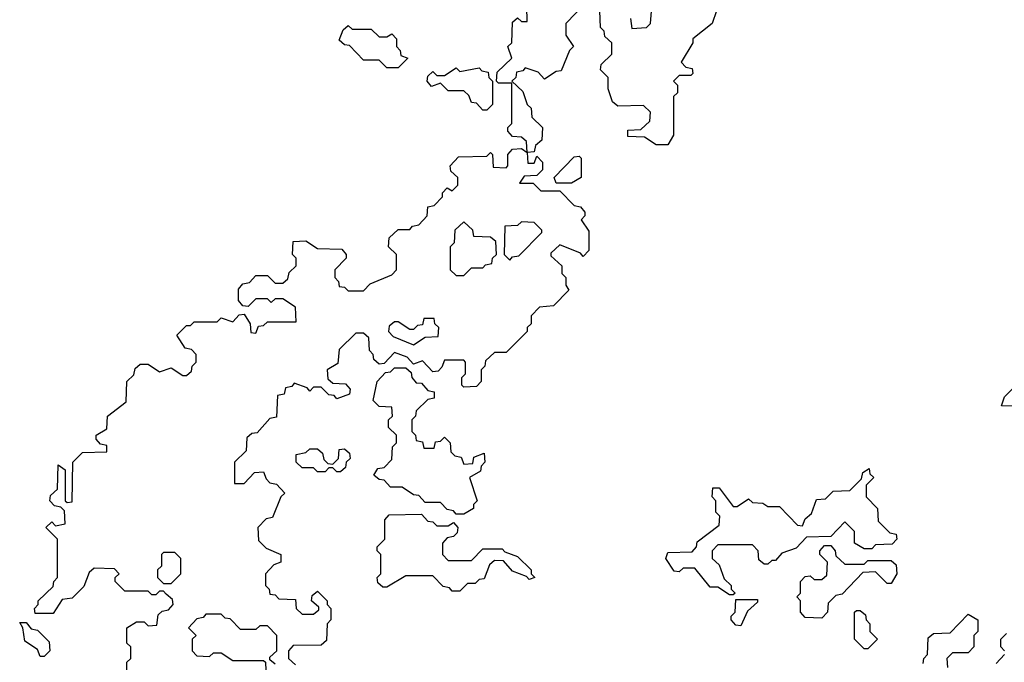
# Model space of a CAD drawing. Extents: x 2776963 to 2884430, y 684484 to 829250.
# Tile 213 of 256: x 2855582 to 2858139, y 799975 to 801645. Entities that reach past the tile are written whole.
import ezdxf

# ---------------------------------------------------------------- set-up
doc = ezdxf.new("R2010")
doc.units = 0

msp = doc.modelspace()

# ---------------------------------------------------------------- linework, layer by layer
at = {"layer": '0CON20XD'}
for points in [[(2855961.7, 800151.7), (2855955, 800160), (2855945, 800160), (2855935, 800150), (2855925, 800150), (2855915, 800160), (2855855, 800160), (2855830, 800185), (2855830, 800195), (2855840, 800205), (2855828.3, 800218.3), (2855775, 800220), (2855761.7, 800208.3), (2855748.3, 800171.7), (2855718.3, 800141.7), (2855691.7, 800138.3), (2855668.3, 800101.7), (2855621.7, 800101.7), (2855620, 800115), (2855630, 800125), (2855630, 800135), (2855668.3, 800171.7), (2855670, 800185), (2855680, 800195), (2855680, 800295), (2855650, 800325), (2855665, 800340), (2855675, 800330), (2855700, 800335), (2855698.3, 800368.3), (2855688.3, 800378.3), (2855671.7, 800381.7), (2855660, 800395), (2855661.7, 800408.3), (2855680, 800425), (2855681.7, 800488.3), (2855700, 800475), (2855700, 800395), (2855705, 800390), (2855718.3, 800391.7), (2855720, 800495), (2855745, 800520), (2855808.3, 800521.7), (2855808.3, 800538.3), (2855791.7, 800541.7), (2855780, 800555), (2855780, 800565), (2855808.3, 800581.7), (2855810, 800615), (2855858.3, 800651.7), (2855860, 800705), (2855878.3, 800721.7), (2855881.7, 800738.3), (2855895, 800750), (2855915, 800750), (2855945, 800730), (2855975, 800740), (2856005, 800720), (2856015, 800720), (2856028.3, 800731.7), (2856030, 800745), (2856040, 800755), (2856040, 800775), (2856028.3, 800788.3), (2856011.7, 800791.7), (2855990, 800825), (2856015, 800850), (2856025, 800850), (2856035, 800860), (2856095, 800860), (2856105, 800870), (2856135, 800860), (2856151.7, 800878.3), (2856165, 800880), (2856180, 800855), (2856181.7, 800831.7), (2856195, 800830), (2856201.7, 800848.3), (2856215, 800850), (2856225, 800860), (2856300, 800860), (2856298.3, 800898.3), (2856265, 800920), (2856245, 800920), (2856235, 800910), (2856225, 800920), (2856195, 800920), (2856175, 800900), (2856161.7, 800901.7), (2856150, 800915), (2856150, 800945), (2856161.7, 800958.3), (2856178.3, 800961.7), (2856195, 800980), (2856225, 800980), (2856245, 800960), (2856265, 800960), (2856278.3, 800971.7), (2856281.7, 800988.3), (2856300, 801005), (2856300, 801025), (2856290, 801035), (2856291.7, 801068.3), (2856325, 801070), (2856355, 801050), (2856418.3, 801048.3), (2856430, 801035), (2856430, 801025), (2856400, 800995), (2856400, 800975), (2856410, 800965), (2856411.7, 800951.7), (2856425, 800950), (2856435, 800940), (2856475, 800940), (2856491.7, 800958.3), (2856548.3, 800981.7), (2856560, 800995), (2856560, 801035), (2856540, 801055), (2856541.7, 801078.3), (2856565, 801100), (2856595, 801100), (2856601.7, 801108.3), (2856618.3, 801111.7), (2856640, 801135), (2856641.7, 801158.3), (2856658.3, 801161.7), (2856680, 801185), (2856680, 801195), (2856691.7, 801208.3), (2856705, 801200), (2856720, 801215), (2856720, 801235), (2856701.7, 801251.7), (2856700, 801265), (2856721.7, 801288.3), (2856795, 801290), (2856805, 801300), (2856810, 801295), (2856811.7, 801261.7), (2856845, 801260), (2856850, 801265), (2856850, 801295), (2856861.7, 801308.3), (2856885, 801310), (2856900, 801300), (2856898.3, 801328.3), (2856885, 801340), (2856861.7, 801341.7), (2856850, 801355), (2856850, 801365), (2856860, 801375), (2856860, 801480), (2856825, 801480), (2856820, 801485), (2856821.7, 801508.3), (2856860, 801545), (2856850, 801575), (2856860, 801585), (2856861.7, 801638.3), (2856875, 801650), (2856885, 801640), (2856900, 801640), (2856898.3, 801718.3)], [(2857051.7, 801688.3), (2857000, 801635), (2857000, 801605), (2857020, 801575), (2857010, 801565), (2856988.3, 801511.7), (2856975, 801510), (2856945, 801490), (2856928.3, 801508.3), (2856895, 801520), (2856888.3, 801511.7), (2856871.7, 801508.3), (2856870, 801495), (2856860, 801485), (2856888.3, 801458.3), (2856900, 801425), (2856910, 801415), (2856911.7, 801391.7), (2856940, 801365), (2856938.3, 801331.7), (2856921.7, 801318.3), (2856918.3, 801301.7), (2856900, 801300), (2856901.7, 801271.7), (2856918.3, 801271.7), (2856925, 801290), (2856940, 801275), (2856940, 801255), (2856925, 801240), (2856891.7, 801238.3), (2856880, 801220), (2856915, 801220), (2856935, 801200), (2856985, 801200)], [(2857391.7, 801668.3), (2857380, 801635), (2857330, 801595), (2857330, 801585), (2857300, 801535), (2857311.7, 801521.7), (2857328.3, 801518.3), (2857330, 801505), (2857325, 801500), (2857295, 801500), (2857280, 801485), (2857290, 801475), (2857290, 801455), (2857280, 801445), (2857280, 801345), (2857265, 801320), (2857235, 801320), (2857205, 801340), (2857161.7, 801341.7), (2857161.7, 801358.3), (2857195, 801360), (2857218.3, 801381.7), (2857220, 801405), (2857201.7, 801421.7), (2857135, 801420), (2857121.7, 801431.7), (2857110, 801465), (2857110, 801495), (2857090, 801515), (2857091.7, 801528.3), (2857120, 801555), (2857120, 801585), (2857101.7, 801601.7), (2857100, 801615), (2857090, 801625), (2857088.3, 801668.3)], [(2857168.3, 801648.3), (2857171.7, 801621.7), (2857210, 801625), (2857220, 801635), (2857223, 801667)], [(2856565, 801520), (2856535, 801520), (2856515, 801540), (2856475, 801540), (2856438.3, 801578.3), (2856425, 801580), (2856411.7, 801591.7), (2856421.7, 801618.3), (2856435, 801630), (2856445, 801620), (2856495, 801620), (2856515, 801600), (2856535, 801600), (2856548.3, 801608.3), (2856560, 801595), (2856560, 801575), (2856570, 801565), (2856571.7, 801551.7), (2856590, 801545), (2856565, 801520)], [(2856795, 801410), (2856785, 801410), (2856768.3, 801428.3), (2856755, 801430), (2856748.3, 801448.3), (2856735, 801460), (2856695, 801460), (2856675, 801480), (2856651.7, 801471.7), (2856640, 801485), (2856641.7, 801498.3), (2856655, 801510), (2856665, 801500), (2856685, 801500), (2856715, 801520), (2856725, 801510), (2856775, 801520), (2856781.7, 801511.7), (2856798.3, 801508.3), (2856800, 801495), (2856810, 801485), (2856810, 801425), (2856795, 801410)], [(2857015, 801220), (2856975, 801220), (2856970, 801235), (2857021.7, 801288.3), (2857035, 801290), (2857040, 801285), (2857040, 801235), (2857015, 801220)], [(2856985, 801200), (2857021.7, 801161.7), (2857038.3, 801158.3), (2857050, 801145), (2857050, 801135), (2857040, 801125), (2857060, 801095), (2857060, 801045), (2857045, 801030), (2857038.3, 801038.3), (2856985, 801060), (2856961.7, 801038.3), (2856961.7, 801031.7), (2856990, 801005), (2856990, 800985), (2857000, 800975), (2857000, 800955), (2857008.3, 800941.7), (2856968.3, 800901.7), (2856931.7, 800898.3), (2856910, 800875), (2856910, 800855), (2856900, 800845), (2856900, 800835), (2856845, 800780), (2856815, 800780), (2856791.7, 800758.3), (2856790, 800745), (2856780, 800735), (2856780, 800705), (2856768.3, 800691.7), (2856735, 800690), (2856730, 800695), (2856730, 800715), (2856740, 800725), (2856740, 800755), (2856735, 800760), (2856685, 800760), (2856678.3, 800741.7), (2856668.3, 800731.7), (2856655, 800730), (2856628.3, 800758.3), (2856605, 800750), (2856588.3, 800768.3), (2856555, 800780), (2856528.3, 800751.7), (2856515, 800750), (2856501.7, 800761.7), (2856500, 800775), (2856490, 800785), (2856488.3, 800818.3), (2856475, 800830), (2856455, 800830), (2856411.7, 800788.3), (2856408.3, 800751.7), (2856380, 800735), (2856381.7, 800711.7), (2856395, 800700), (2856428.3, 800698.3), (2856440, 800685), (2856438.3, 800671.7), (2856405, 800660), (2856398.3, 800668.3), (2856385, 800670), (2856365, 800690), (2856345, 800690), (2856335, 800680), (2856328.3, 800688.3), (2856295, 800700), (2856288.3, 800691.7), (2856271.7, 800688.3), (2856268.3, 800671.7), (2856251.7, 800668.3), (2856248.3, 800611.7), (2856231.7, 800608.3), (2856198.3, 800571.7), (2856185, 800570), (2856171.7, 800558.3), (2856170, 800525), (2856140, 800495), (2856140, 800440), (2856165, 800440), (2856191.7, 800468.3), (2856215, 800470), (2856221.7, 800451.7), (2856231.7, 800441.7), (2856248.3, 800438.3), (2856270, 800415), (2856260, 800405), (2856238.3, 800351.7), (2856221.7, 800348.3), (2856200, 800325), (2856201.7, 800291.7), (2856221.7, 800271.7), (2856260, 800255), (2856260, 800235), (2856241.7, 800228.3), (2856220, 800205), (2856220, 800175), (2856230, 800165), (2856231.7, 800151.7), (2856245, 800150), (2856255, 800140), (2856298.3, 800138.3), (2856300, 800115), (2856315, 800100), (2856345, 800100), (2856358.3, 800111.7), (2856358.3, 800118.3), (2856340, 800135), (2856341.7, 800148.3), (2856355, 800160), (2856380, 800135), (2856380, 800125), (2856390, 800115), (2856390, 800085), (2856380, 800075), (2856378.3, 800031.7), (2856365, 800020), (2856291.7, 800018.3), (2856280, 800005), (2856280, 799985), (2856298.3, 799968.3)], [(2856735, 800980), (2856755, 801000), (2856785, 801000), (2856791.7, 801008.3), (2856808.3, 801011.7), (2856810, 801025), (2856820, 801035), (2856818.3, 801068.3), (2856805, 801080), (2856761.7, 801081.7), (2856758.3, 801098.3), (2856735, 801120), (2856711.7, 801098.3), (2856710, 801065), (2856700, 801055), (2856700, 800995), (2856715, 800980), (2856735, 800980)], [(2856855, 801020), (2856861.7, 801028.3), (2856878.3, 801031.7), (2856938.3, 801091.7), (2856938.3, 801098.3), (2856918.3, 801118.3), (2856885, 801120), (2856875, 801110), (2856841.7, 801108.3), (2856840, 801035), (2856855, 801020)], [(2856605, 800800), (2856635, 800820), (2856668.3, 800821.7), (2856670, 800845), (2856660, 800855), (2856658.3, 800868.3), (2856631.7, 800868.3), (2856628.3, 800851.7), (2856615, 800850), (2856605, 800840), (2856595, 800840), (2856565, 800860), (2856555, 800860), (2856541.7, 800848.3), (2856540, 800835), (2856551.7, 800821.7), (2856605, 800800)], [(2856735, 800360), (2856715, 800360), (2856708.3, 800368.3), (2856691.7, 800371.7), (2856675, 800390), (2856635, 800390), (2856618.3, 800408.3), (2856605, 800410), (2856575, 800430), (2856545, 800430), (2856528.3, 800448.3), (2856515, 800450), (2856501.7, 800461.7), (2856511.7, 800478.3), (2856528.3, 800481.7), (2856548.3, 800501.7), (2856550, 800535), (2856560, 800545), (2856560, 800565), (2856540, 800585), (2856540, 800605), (2856550, 800615), (2856548.3, 800638.3), (2856515, 800640), (2856500, 800655), (2856510, 800705), (2856531.7, 800728.3), (2856545, 800730), (2856555, 800740), (2856585, 800740), (2856598.3, 800728.3), (2856600, 800715), (2856611.7, 800701.7), (2856625, 800700), (2856641.7, 800681.7), (2856658.3, 800678.3), (2856658.3, 800661.7), (2856641.7, 800658.3), (2856611.7, 800628.3), (2856610, 800615), (2856600, 800605), (2856600, 800575), (2856610, 800565), (2856611.7, 800551.7), (2856628.3, 800548.3), (2856631.7, 800531.7), (2856658.3, 800531.7), (2856661.7, 800548.3), (2856675, 800550), (2856685, 800560), (2856700, 800545), (2856701.7, 800521.7), (2856711.7, 800511.7), (2856728.3, 800508.3), (2856735, 800490), (2856758.3, 800491.7), (2856761.7, 800508.3), (2856788.3, 800518.3), (2856790, 800495), (2856780, 800485), (2856778.3, 800471.7), (2856750, 800455), (2856770, 800395), (2856760, 800385), (2856760, 800375), (2856735, 800360)], [(2858225, 800620), (2858195, 800640), (2858131.7, 800641.7), (2858140, 800665), (2858165, 800690), (2858195, 800660), (2858235, 800660), (2858265, 800690), (2858275, 800690), (2858285, 800700), (2858315, 800700), (2858340, 800675), (2858315, 800670), (2858305, 800680), (2858285, 800680), (2858225, 800620)], [(2856415, 800470), (2856405, 800470), (2856395, 800480), (2856385, 800480), (2856375, 800470), (2856355, 800470), (2856345, 800480), (2856315, 800480), (2856300, 800495), (2856300, 800515), (2856325, 800520), (2856335, 800530), (2856355, 800530), (2856368.3, 800518.3), (2856371.7, 800501.7), (2856381.7, 800491.7), (2856395, 800490), (2856410, 800505), (2856411.7, 800528.3), (2856425, 800530), (2856438.3, 800518.3), (2856440, 800505), (2856430, 800495), (2856428.3, 800481.7), (2856415, 800470)], [(2857435, 800150), (2857425, 800150), (2857395, 800170), (2857375, 800170), (2857335, 800220), (2857305, 800220), (2857295, 800210), (2857281.7, 800211.7), (2857260, 800245), (2857265, 800260), (2857328.3, 800261.7), (2857340, 800275), (2857341.7, 800288.3), (2857398.3, 800331.7), (2857400, 800355), (2857390, 800365), (2857390, 800395), (2857380, 800405), (2857381.7, 800428.3), (2857398.3, 800428.3), (2857435, 800380), (2857445, 800380), (2857475, 800400), (2857485, 800390), (2857511.7, 800388.3), (2857525, 800380), (2857555, 800380), (2857601.7, 800331.7), (2857615, 800330), (2857621.7, 800348.3), (2857638.3, 800361.7), (2857651.7, 800398.3), (2857675, 800400), (2857695, 800420), (2857738.3, 800421.7), (2857768.3, 800451.7), (2857771.7, 800468.3), (2857788.3, 800478.3), (2857790, 800465), (2857800, 800455), (2857780, 800435), (2857780, 800405), (2857810, 800375), (2857811.7, 800341.7), (2857841.7, 800311.7), (2857858.3, 800308.3), (2857860, 800295), (2857848.3, 800281.7), (2857805, 800280), (2857795, 800270), (2857775, 800270), (2857750, 800285), (2857750, 800315), (2857725, 800340), (2857688.3, 800301.7), (2857625, 800300), (2857598.3, 800271.7), (2857561.7, 800258.3), (2857545, 800240), (2857535, 800240), (2857525, 800230), (2857515, 800230), (2857501.7, 800241.7), (2857500, 800265), (2857485, 800280), (2857395, 800280), (2857380, 800265), (2857380, 800245), (2857398.3, 800228.3), (2857411.7, 800191.7), (2857430, 800175), (2857430, 800165), (2857440, 800155), (2857435, 800150)], [(2856725, 800160), (2856705, 800160), (2856698.3, 800168.3), (2856681.7, 800171.7), (2856655, 800200), (2856585, 800200), (2856535, 800170), (2856525, 800170), (2856511.7, 800181.7), (2856510, 800195), (2856520, 800205), (2856520, 800255), (2856510, 800265), (2856510, 800275), (2856530, 800295), (2856530, 800345), (2856541.7, 800358.3), (2856625, 800360), (2856641.7, 800341.7), (2856655, 800340), (2856665, 800330), (2856695, 800330), (2856708.3, 800338.3), (2856720, 800325), (2856718.3, 800311.7), (2856708.3, 800301.7), (2856691.7, 800298.3), (2856680, 800285), (2856680, 800255), (2856695, 800240), (2856755, 800240), (2856785, 800270), (2856835, 800270), (2856841.7, 800261.7), (2856875, 800250), (2856910, 800215), (2856910, 800205), (2856920, 800195), (2856905, 800190), (2856898.3, 800198.3), (2856861.7, 800211.7), (2856838.3, 800238.3), (2856815, 800240), (2856801.7, 800228.3), (2856788.3, 800191.7), (2856775, 800190), (2856765, 800180), (2856745, 800180), (2856725, 800160)], [(2857665, 800090), (2857621.7, 800091.7), (2857610, 800105), (2857610, 800135), (2857600, 800145), (2857610, 800155), (2857610, 800185), (2857621.7, 800198.3), (2857635, 800200), (2857645, 800190), (2857665, 800190), (2857678.3, 800201.7), (2857680, 800235), (2857660, 800255), (2857660, 800265), (2857671.7, 800278.3), (2857688.3, 800278.3), (2857700, 800265), (2857701.7, 800251.7), (2857725, 800230), (2857775, 800230), (2857785, 800240), (2857845, 800240), (2857858.3, 800228.3), (2857860, 800205), (2857845, 800180), (2857835, 800180), (2857805, 800210), (2857771.7, 800208.3), (2857718.3, 800151.7), (2857701.7, 800148.3), (2857681.7, 800128.3), (2857680, 800105), (2857665, 800090)], [(2855975, 800180), (2856000, 800205), (2856000, 800245), (2855985, 800260), (2855955, 800260), (2855950, 800255), (2855950, 800225), (2855940, 800215), (2855940, 800195), (2855955, 800180), (2855975, 800180)], [(2855860, 799935), (2855860, 799975), (2855870, 799985), (2855870, 800015), (2855860, 800025), (2855860, 800065), (2855885, 800080), (2855905, 800080), (2855915, 800070), (2855938.3, 800071.7), (2855941.7, 800098.3), (2855951.7, 800108.3), (2855968.3, 800111.7), (2855980, 800125), (2855978.3, 800138.3), (2855961.7, 800151.7)], [(2857455, 800070), (2857441.7, 800071.7), (2857430, 800085), (2857430, 800095), (2857440, 800105), (2857441.7, 800138.3), (2857498.3, 800138.3), (2857498.3, 800131.7), (2857471.7, 800108.3), (2857455, 800070)], [(2856245, 799970), (2856231.7, 799981.7), (2856231.7, 799988.3), (2856250, 800005), (2856250, 800045), (2856225, 800070), (2856205, 800070), (2856195, 800060), (2856155, 800060), (2856128.3, 800088.3), (2856115, 800090), (2856105, 800100), (2856065, 800100), (2856058.3, 800091.7), (2856041.7, 800088.3), (2856020, 800065), (2856040, 800045), (2856030, 800035), (2856030, 800005), (2856041.7, 799991.7), (2856075, 799990), (2856085, 800000), (2856105, 800000), (2856135, 799980), (2856215, 799980), (2856220, 799975), (2856221.7, 799931.7)], [(2857785, 800010), (2857775, 800010), (2857750, 800035), (2857750, 800105), (2857755, 800110), (2857765, 800110), (2857778.3, 800098.3), (2857780, 800085), (2857790, 800075), (2857790, 800055), (2857810, 800035), (2857785, 800010)], [(2857928.3, 799971.7), (2857930, 799985), (2857940, 799995), (2857941.7, 800038.3), (2857955, 800050), (2857998.3, 800051.7), (2858045, 800100), (2858070, 800085), (2858070, 800055), (2858060, 800045), (2858060, 800015), (2858045, 800000), (2858005, 800000), (2857990, 799985), (2857991.7, 799961.7)], [(2855645, 799990), (2855635, 799990), (2855628.3, 800008.3), (2855595, 800030), (2855590, 800065), (2855581.7, 800078.3), (2855598.3, 800078.3), (2855611.7, 800061.7), (2855628.3, 800058.3), (2855658.3, 800028.3), (2855660, 800005), (2855645, 799990)], [(2858140, 800005), (2858130, 800015), (2858130, 800035), (2858145, 800050)], [(2858118.3, 799971.7), (2858140, 799995)]]:
    msp.add_lwpolyline(points, dxfattribs=at)

doc.saveas('drawing.dxf')
